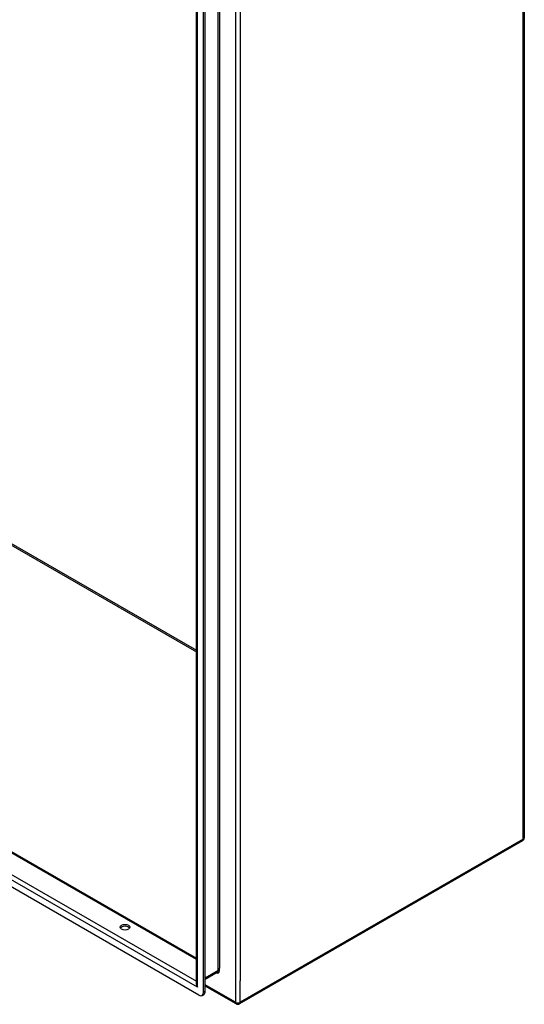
# Model space of a CAD drawing. Header units: inches. Extents: x 17 to 370, y 32 to 183.
# Tile 64 of 80: x 355 to 370, y 114 to 143. Entities that reach past the tile are written whole.
import ezdxf

# ---------------------------------------------------------------- set-up
doc = ezdxf.new("R2010")
doc.units = ezdxf.units.IN
doc.header["$MEASUREMENT"] = 0
doc.layers.add('Visible Edges(ANSI)', color=7, linetype='Continuous', lineweight=25)
doc.layers.add('Visible Tangent Edges(ANSI)', color=7, linetype='Continuous', lineweight=25)

msp = doc.modelspace()

# ---------------------------------------------------------------- linework, layer by layer
at = {"layer": 'Visible Edges(ANSI)'}
for p, q in [((370.335, 149.083), (370.335, 118.995)), ((311.615, 143.697), (360.672, 115.446)), ((360.672, 114.71), (360.672, 143.555)), ((360.881, 114.443), (360.881, 143.533)), ((360.929, 114.47), (360.929, 143.561)), ((360.742, 114.362), (310.833, 143.103)), ((370.286, 118.91), (361.941, 114.104)), ((361.284, 115.028), (360.929, 114.824)), ((361.842, 114.104), (360.929, 114.629)), ((360.84, 114.352), (360.888, 114.38))]:
    msp.add_line(p, q, dxfattribs=at)
for centre, start, end in [((370.236, 118.995), 299.936, 0), ((361.891, 114.19), 240.064, 299.936)]:
    msp.add_arc(centre, 0.099, start, end, dxfattribs=at)
msp.add_ellipse((358.565, 116.362), major_axis=(0.145, 0), ratio=0.575862, dxfattribs=at)
for centre, major_axis, ratio, start_param, end_param in [((358.565, 116.306), (0.145, 0), 0.575862, 0.339371, 2.802222), ((360.742, 114.523), (0.098, -0.171), 0.578093, 5.499721, 7.070517), ((360.79, 114.551), (0.098, -0.171), 0.578093, 0, 0.787332)]:
    msp.add_ellipse(centre, major_axis=major_axis, ratio=ratio, start_param=start_param, end_param=end_param, dxfattribs=at)
at = {"layer": 'Visible Tangent Edges(ANSI)'}
for p, q in [((370.306, 118.955), (370.306, 149.042)), ((319.465, 148.207), (360.672, 124.478)), ((319.487, 148.245), (360.672, 124.528)), ((361.821, 144.237), (361.821, 114.149)), ((360.672, 115.413), (311.592, 143.676)), ((361.305, 143.856), (361.305, 115.074)), ((361.349, 143.774), (361.349, 115.156)), ((311.036, 143.356), (360.672, 114.773)), ((360.701, 114.594), (360.701, 143.589)), ((361.961, 143.603), (361.961, 114.783)), ((360.701, 114.594), (310.874, 143.288)), ((370.306, 118.955), (361.961, 114.149)), ((361.305, 115.074), (360.929, 114.858)), ((361.349, 115.074), (361.349, 115.156)), ((361.821, 114.149), (360.929, 114.663)), ((361.961, 114.149), (361.961, 114.783)), ((360.929, 114.47), (360.881, 114.443))]:
    msp.add_line(p, q, dxfattribs=at)
for centre, major_axis, ratio, start_param, end_param in [((370.236, 118.995), (0.0494, -0.0858), 0.578093, 0, 0.787332), ((370.236, 118.995), (0.099, 0), 0.575862, 5.497787, 6.283185), ((361.257, 115.127), (0.065, -0.113), 0.578093, 5.578073, 7.070517), ((361.235, 115.114), (0.0494, -0.0858), 0.578093, 0, 0.787332), ((361.327, 115.061), (0.031, 0), 0.575862, 0.785398, 2.356194), ((360.771, 114.635), (-0.095, 0.132), 0.494861, 0.056981, 1.51867), ((360.771, 114.635), (-0.066, 0.148), 0.494835, 0.83602, 1.621418), ((361.891, 114.19), (-0.0494, -0.0858), 0.578093, 5.495853, 6.283185), ((361.891, 114.19), (0.099, 0), 0.575862, 3.926991, 5.497787), ((361.891, 114.19), (0.0494, -0.0858), 0.578093, 0, 0.787332)]:
    msp.add_ellipse(centre, major_axis=major_axis, ratio=ratio, start_param=start_param, end_param=end_param, dxfattribs=at)

doc.saveas('drawing.dxf')
